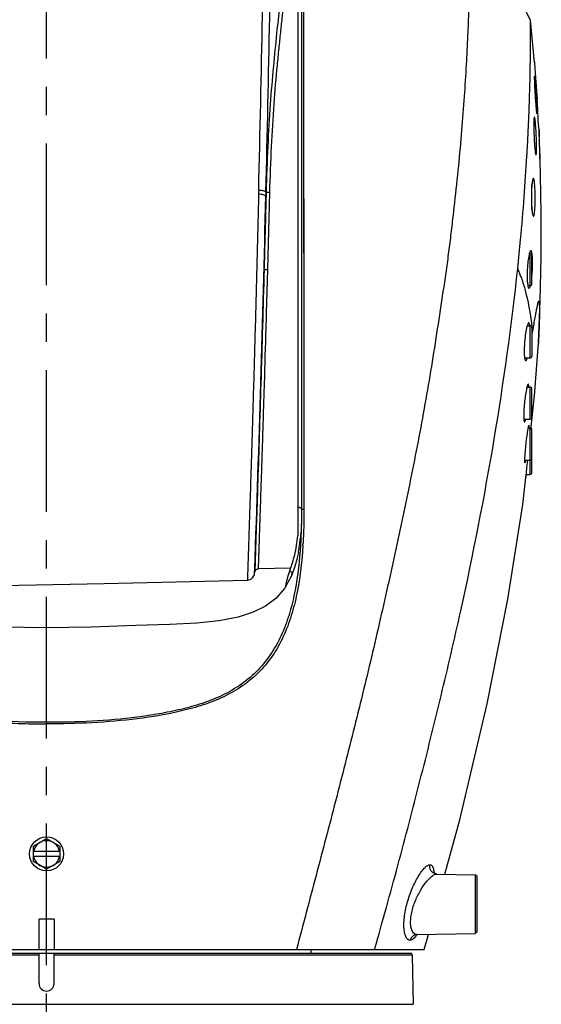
# Model space of a CAD drawing. Header units: millimetres. Extents: x 5828 to 6704, y 123 to 421.
# Tile 12 of 145: x 6363 to 6370, y 244 to 257. Entities that reach past the tile are written whole.
import ezdxf

# ---------------------------------------------------------------- set-up
doc = ezdxf.new("R2010")
doc.units = ezdxf.units.MM
doc.linetypes.add('CENTER', pattern=[0.6, 0.375, -0.075, 0.075, -0.075])
doc.layers.add('中心线', color=7, linetype='Continuous')
doc.layers.add('外形图', color=7, linetype='Continuous')

msp = doc.modelspace()

# ---------------------------------------------------------------- linework, layer by layer
at = {"layer": '中心线', "linetype": 'CENTER', "ltscale": 5}
msp.add_line((6363.2184, 232.6078), (6363.2184, 284.1719), dxfattribs=at)
at = {"layer": '外形图', "color": 7, "linetype": 'Continuous'}
for p, q in [((6366.5934, 258.2693), (6366.5934, 250.6356)), ((6366.6193, 258.2945), (6366.6248, 250.6378)), ((6366.5434, 258.1514), (6366.5434, 250.2891)), ((6369.6767, 256.5525), (6369.6247, 257.1133)), ((6369.6247, 257.1133), (6369.6247, 257.1133)), ((6369.6208, 256.504), (6369.6212, 256.5281)), ((6369.6876, 256.3933), (6369.6889, 256.375)), ((6369.6172, 256.3138), (6369.6177, 256.3381)), ((6369.6116, 256.1033), (6369.6123, 256.1292)), ((6369.6051, 255.9131), (6369.6061, 255.9391)), ((6369.5995, 255.7722), (6369.6005, 255.7958)), ((6369.7322, 255.6725), (6369.7325, 255.6647)), ((6369.7325, 255.6647), (6369.7326, 255.6624)), ((6369.7325, 255.6638), (6369.7362, 255.6638)), ((6369.734, 255.6241), (6369.7358, 255.576)), ((6369.7358, 255.5769), (6369.7364, 255.5608)), ((6369.7428, 255.6638), (6369.7391, 255.6638)), ((6369.7431, 255.663), (6369.7428, 255.6638)), ((6369.7434, 255.6612), (6369.7428, 255.6638)), ((6369.7431, 255.663), (6369.7431, 255.6621)), ((6369.7434, 255.6612), (6369.7431, 255.6621)), ((6369.7434, 255.4584), (6369.7434, 255.6612)), ((6369.5798, 255.372), (6369.5807, 255.387)), ((6369.5806, 255.3866), (6369.5808, 255.3899)), ((6369.5808, 255.3899), (6369.5816, 255.4032)), ((6369.742, 255.4173), (6369.7427, 255.4004)), ((6369.7427, 255.4004), (6369.7435, 255.3819)), ((6369.7435, 255.3819), (6369.7447, 255.3536)), ((6369.7487, 255.3126), (6369.7487, 255.3149)), ((6369.6434, 254.5987), (6369.6434, 254.9407)), ((6366.1219, 254.8389), (6366.1207, 254.7874)), ((6366.1246, 254.8474), (6366.1219, 254.8389)), ((6366.1462, 253.8138), (6366.1734, 254.8344)), ((6369.61, 254.0263), (6369.6184, 254.0263)), ((6369.6184, 253.6013), (6369.6184, 254.0263)), ((6369.6434, 253.6263), (6369.6434, 254.0013)), ((6366.6216, 253.9746), (6366.6232, 252.4314)), ((6366.0973, 253.8152), (6366.1462, 253.8138)), ((6369.5884, 253.6013), (6369.6184, 253.6013)), ((6369.5804, 253.0696), (6369.6184, 253.0696)), ((6369.6184, 252.6446), (6369.6184, 253.0696)), ((6369.6378, 253.0722), (6369.6434, 253.0308)), ((6369.6404, 253.0723), (6369.6436, 253.0444)), ((6369.6434, 253.0446), (6369.6434, 252.6696)), ((6369.6436, 253.0444), (6369.6451, 253.0308)), ((6369.6501, 252.9817), (6369.662, 253.0474)), ((6369.7282, 252.8484), (6369.7277, 252.8406)), ((6369.5458, 252.6446), (6369.6184, 252.6446)), ((6366.6232, 252.4314), (6366.6248, 250.6378)), ((6369.5775, 252.2586), (6369.6184, 252.2586)), ((6369.6184, 251.8336), (6369.6184, 252.2586)), ((6369.6434, 251.8586), (6369.6434, 252.2336)), ((6369.5353, 251.8336), (6369.6184, 251.8336)), ((6369.591, 251.7166), (6369.6184, 251.7166)), ((6369.6184, 251.1013), (6369.6184, 251.7166)), ((6369.6434, 251.1263), (6369.6434, 251.6916)), ((6369.5454, 251.2916), (6369.6184, 251.2916)), ((6369.5777, 251.2505), (6369.5761, 251.2348)), ((6369.5217, 250.7029), (6369.5651, 251.1013)), ((6369.5637, 251.1013), (6369.6184, 251.1013)), ((6366.5815, 250.1951), (6366.5787, 250.1518)), ((6366.5734, 250.0814), (6366.5718, 250.063)), ((6365.9724, 249.7892), (6365.9745, 249.8556)), ((6366.4486, 249.8613), (6366.0239, 249.8539)), ((6365.9724, 249.7892), (6365.9753, 249.8109)), ((6365.9752, 249.812), (6365.9752, 249.8106)), ((6365.9752, 249.812), (6365.9753, 249.8108)), ((6366.4626, 249.7691), (6366.3671, 249.593)), ((6366.4798, 249.8124), (6366.4624, 249.7678)), ((6366.4799, 249.8125), (6366.4626, 249.7691)), ((6363.0434, 246.1799), (6363.2184, 246.2809)), ((6363.0434, 245.9778), (6363.0434, 246.1799)), ((6363.2184, 246.2809), (6363.3934, 246.1799)), ((6363.3934, 246.1799), (6363.3934, 245.9778)), ((6363.3934, 246.1088), (6363.0434, 246.1088)), ((6363.0434, 246.0488), (6363.3934, 246.0488)), ((6363.2184, 245.8767), (6363.0434, 245.9778)), ((6363.3934, 245.9778), (6363.2184, 245.8767)), ((6368.3854, 245.8127), (6368.3846, 245.8127)), ((6368.3854, 245.8127), (6368.8935, 245.8038)), ((6368.9184, 245.7783), (6368.8935, 245.8038)), ((6368.8935, 245.8038), (6368.8935, 245.0239)), ((6368.9184, 245.0493), (6368.9184, 245.7783)), ((6363.3184, 245.2138), (6363.1184, 245.2138)), ((6363.1184, 244.8137), (6363.1184, 245.2138)), ((6363.3184, 245.2138), (6363.3184, 244.8137)), ((6368.1208, 245.0104), (6368.8935, 245.0239)), ((6368.2182, 244.8133), (6368.2727, 245.013)), ((6368.9184, 245.0493), (6368.8935, 245.0239)), ((6358.2187, 244.8133), (6367.5598, 244.8133)), ((6358.4026, 244.7638), (6368.0343, 244.7638)), ((6363.1184, 244.3638), (6363.1184, 244.7638)), ((6363.3184, 244.3638), (6363.3184, 244.7638)), ((6366.7184, 244.7638), (6366.7184, 244.8133)), ((6367.5598, 244.8133), (6368.2183, 244.8138)), ((6363.1185, 244.7393), (6358.3776, 244.7393)), ((6368.0593, 244.7393), (6363.3184, 244.7393)), ((6368.0593, 244.7393), (6368.0706, 244.0884)), ((6358.3663, 244.0884), (6368.0706, 244.0884))]:
    msp.add_line(p, q, dxfattribs=at)
for points in [[(6366.6193, 258.1738), (6366.6192, 257.4118), (6366.6194, 255.9897)], [(6369.6247, 257.1133), (6369.4438, 257.4678), (6369.1627, 257.8816), (6368.8186, 258.263)], [(6366.6194, 255.9897), (6366.6197, 255.5315), (6366.6216, 253.9746)], [(6369.731, 255.7138), (6369.7151, 256.0165), (6369.7121, 256.0638)], [(6369.7282, 252.8484), (6369.7537, 253.4001), (6369.7665, 253.9712), (6369.7668, 254.5518), (6369.7574, 255.0605), (6369.7502, 255.2638)], [(6369.6296, 251.6931), (6369.6782, 252.1398), (6369.7277, 252.8405)], [(6368.4904, 245.8108), (6368.6866, 246.5297), (6369.0504, 248.0667), (6369.3252, 249.4493), (6369.5217, 250.7029)], [(6366.5787, 250.1518), (6366.5758, 250.1113), (6366.5734, 250.0814)], [(6365.9767, 249.8176), (6365.9817, 249.8293), (6365.9927, 249.8422)], [(6365.9927, 249.8422), (6366.01, 249.8516), (6366.0239, 249.8539)], [(6361.7194, 249.614), (6363.9788, 249.6599), (6365.8762, 249.7035)], [(6365.8762, 249.7027), (6365.8932, 249.7047), (6365.9122, 249.7106), (6365.9292, 249.7198), (6365.9435, 249.7314), (6365.9548, 249.7447), (6365.9632, 249.7589), (6365.9688, 249.7729), (6365.9717, 249.7848), (6365.9724, 249.7893)], [(6365.9753, 249.8108), (6365.9755, 249.8121), (6365.9767, 249.8176)], [(6366.3671, 249.593), (6366.2519, 249.46), (6366.1154, 249.3572), (6365.9531, 249.2768), (6365.7547, 249.2136), (6365.5031, 249.1655), (6365.2053, 249.1344), (6364.852, 249.1151), (6364.4007, 249.1001), (6363.8079, 249.0791), (6363.2184, 249.0702)], [(6363.2185, 249.0702), (6362.6289, 249.0791), (6362.0363, 249.1001), (6361.5853, 249.1151), (6361.2318, 249.1344), (6360.9339, 249.1654), (6360.6824, 249.2135), (6360.4841, 249.2767), (6360.3217, 249.3571), (6360.1851, 249.4599)], [(6368.3846, 245.8127), (6368.3682, 245.8153), (6368.3415, 245.8309), (6368.3335, 245.8414)]]:
    msp.add_lwpolyline(points, dxfattribs=at)
msp.add_circle((6363.2184, 246.0788), 0.225, dxfattribs=at)
for centre, radius, start, end in [((6343.1974, 256.9114), 26.4265, 358.75709, 359.11671), ((6386.2497, 257.477), 16.5974, 183.80703, 184.01876), ((6343.6956, 256.9024), 25.9283, 358.29115, 358.69912), ((6339.8928, 257.0177), 29.7328, 357.92103, 358.23762), ((6339.6486, 257.0263), 29.9772, 357.64745, 357.87191), ((6341.5582, 256.9463), 28.0659, 357.38254, 357.60244), ((6343.0574, 256.8765), 26.5651, 356.82076, 357.22346), ((6342.6257, 256.8976), 26.9973, 357.22301, 357.38233), ((6383.2106, 256.1305), 13.4862, 181.98935, 182.15189), ((6368.96, 255.5437), 0.7854, 8.39646, 8.79731), ((6369.0812, 255.5615), 0.663, 7.92518, 8.40216), ((6369.0044, 255.5512), 0.7404, 7.46975, 7.89869), ((6369.1014, 255.5635), 0.6426, 6.12247, 7.50257), ((6369.1615, 255.5701), 0.5822, 5.2816, 6.11164), ((6369.2283, 255.5757), 0.5151, 0.06564, 5.33983), ((6379.5623, 255.7691), 9.8264, 182.42331, 182.70701), ((6357.8912, 254.963), 11.8627, 1.8824, 2.1137), ((6361.795, 255.0887), 7.9569, 1.62934, 1.90157), ((6370.9147, 254.8183), 1.2775, 174.81657, 176.23308), ((5900.5546, 266.114), 465.7038, 357.998817, 358.606357), ((6371.8352, 254.7678), 2.1995, 177.35422, 178.22448), ((6371.2764, 254.7931), 1.6401, 176.1839, 177.33736), ((6371.2695, 254.7501), 1.6335, 181.45744, 183.23071), ((6371.2181, 254.7473), 1.582, 183.23216, 183.69534), ((6371.1348, 254.7419), 1.4986, 183.69453, 184.01246), ((6370.056, 253.9047), 0.4631, 166.43798, 167.17917), ((6369.6184, 254.0013), 0.025, 0, 90), ((6367.6943, 253.9068), 1.9571, 357.71519, 359.13808), ((6368.0875, 253.9008), 1.5639, 359.4531, 1.38579), ((6367.9818, 253.9015), 1.6696, 359.17222, 359.46531), ((6367.1495, 252.903), 2.4855, 20.44883, 21.9333), ((6367.1098, 252.8882), 2.5279, 19.11705, 20.44872), ((6367.34, 253.9196), 2.3117, 357.3766, 357.7477), ((6369.6184, 253.6263), 0.025, 270, 0), ((6369.3601, 253.6698), 0.2729, 344.74546, 345.31046), ((6369.6184, 253.0446), 0.025, 0, 90), ((6365.3162, 252.5657), 4.3539, 5.48324, 6.13334), ((6369.6184, 252.6696), 0.025, 270, 0), ((6369.6184, 252.2336), 0.025, 0, 90), ((6369.6184, 251.8586), 0.025, 270, 0), ((6369.6184, 251.6916), 0.025, 0, 90), ((6381.1794, 250.0399), 11.6647, 173.8409, 174.04284), ((6369.6184, 251.3166), 0.025, 270, 0), ((6369.6184, 251.1263), 0.025, 270, 0), ((6364.3113, 250.4786), 2.2774, 352.03234, 354.19798), ((6364.1295, 250.4976), 2.4603, 354.18529, 354.46609), ((6364.6257, 250.4355), 1.9601, 349.64546, 352.0054), ((6360.2594, 250.5546), 6.3637, 356.44801, 356.70493), ((6364.8007, 250.4049), 1.7825, 349.07986, 349.60104), ((6368.6618, 249.1649), 2.322, 168.49436, 168.88183), ((6363.2184, 246.0788), 0.175, 9.87089, 170.12911), ((6363.2184, 246.0788), 0.175, 189.87089, 350.12911), ((6368.1198, 245.0677), 0.0573, 266.81956, 271.00001), ((6367.7715, 245.2415), 0.4189, 325.59013, 326.38457), ((6368.0343, 244.7388), 0.025, 1, 90), ((6363.2184, 244.3638), 0.1, 180, 0)]:
    msp.add_arc(centre, radius, start, end, dxfattribs=at)
for points, knots in [([(6366.0261, 254.862), (6366.0447, 255.632), (6366.0695, 256.7914), (6366.0984, 258.3423), (6366.119, 259.5158), (6366.1339, 260.4964), (6366.1442, 261.2819), (6366.1514, 261.8706), (6366.1575, 262.4585), (6366.166, 263.0454), (6366.1682, 263.5342), (6366.1701, 263.9249), (6366.176, 264.1203), (6366.1833, 264.2177)], [0, 0, 0, 0, 0.2469615, 0.3717933, 0.4973091, 0.6232385, 0.6862325, 0.7491659, 0.8119981, 0.874726, 0.9373689, 0.9686862, 1, 1, 1, 1]), ([(6366.1219, 254.8389), (6366.1402, 255.611), (6366.1649, 256.7735), (6366.1929, 258.3286), (6366.2121, 259.5053), (6366.225, 260.4885), (6366.2333, 261.2758), (6366.2385, 261.8657), (6366.2423, 262.4546), (6366.2474, 263.0425), (6366.2462, 263.5318), (6366.2455, 263.923), (6366.2492, 264.1185), (6366.2544, 264.2161)], [0, 0, 0, 0, 0.2470592, 0.3719556, 0.4975381, 0.6235022, 0.6864939, 0.7494096, 0.8122062, 0.8748796, 0.9374647, 0.9687418, 1, 1, 1, 1]), ([(6368.8186, 258.263), (6368.819, 258.2625), (6368.8185, 258.261), (6368.8187, 258.2586), (6368.8186, 258.2537), (6368.8187, 258.2454), (6368.8186, 258.2327), (6368.8186, 258.2163), (6368.8186, 258.1963), (6368.8185, 258.1727), (6368.8185, 258.1341), (6368.8184, 258.077), (6368.8181, 257.9981), (6368.8175, 257.9055), (6368.8165, 257.7997), (6368.8149, 257.6808), (6368.8116, 257.4974), (6368.8047, 257.2389), (6368.792, 256.8961), (6368.7729, 256.5133), (6368.7464, 256.0956), (6368.7122, 255.6486), (6368.6693, 255.1786), (6368.6263, 254.7761), (6368.5887, 254.4487), (6368.5596, 254.2016), (6368.528, 253.9544), (6368.4811, 253.6249), (6368.4192, 253.2124), (6368.3425, 252.7165), (6368.2606, 252.22), (6368.1717, 251.7237), (6368.0756, 251.2279), (6367.9405, 250.5665), (6367.7622, 249.7402), (6367.5355, 248.7502), (6367.2956, 247.7623), (6367.0444, 246.7772), (6366.7863, 245.7947), (6366.6135, 245.1403), (6366.5256, 244.8138)], [0, 0, 0, 0, 0.0001343, 0.0003007, 0.0005334, 0.0011979, 0.002128, 0.0033239, 0.0047848, 0.0065103, 0.0084986, 0.0132538, 0.0190274, 0.0257951, 0.0335384, 0.0422359, 0.0518595, 0.0737486, 0.0989208, 0.1270482, 0.1577706, 0.1906621, 0.2253163, 0.2612272, 0.2793744, 0.2975627, 0.3157696, 0.3339925, 0.370534, 0.4072084, 0.4439818, 0.4808263, 0.5177311, 0.5546966, 0.6287888, 0.7030266, 0.777329, 0.8516333, 0.9258773, 1, 1, 1, 1]), ([(6366.3443, 257.8156), (6366.3441, 257.807), (6366.342, 257.7815), (6366.338, 257.7309), (6366.3318, 257.6556), (6366.3193, 257.5074), (6366.2974, 257.2654), (6366.2607, 256.9121), (6366.2166, 256.4816), (6366.1753, 255.984), (6366.1438, 255.4318), (6366.1294, 255.0467), (6366.1246, 254.8474)], [0, 0, 0, 0, 0.0086429, 0.0257387, 0.051163, 0.0847633, 0.1756375, 0.2960111, 0.4426632, 0.6117416, 0.7990863, 1, 1, 1, 1]), ([(6366.1735, 254.8344), (6366.179, 255.0376), (6366.193, 255.4293), (6366.2264, 255.9896), (6366.2637, 256.422), (6366.2953, 256.7351), (6366.3171, 256.9418), (6366.3365, 257.1276), (6366.3528, 257.2914), (6366.3658, 257.4321), (6366.3747, 257.5343), (6366.3806, 257.6037), (6366.3842, 257.6463), (6366.3872, 257.6824), (6366.3897, 257.7122), (6366.3915, 257.7352), (6366.3927, 257.7505), (6366.3932, 257.7592), (6366.3936, 257.7637), (6366.3933, 257.7656), (6366.3936, 257.7673), (6366.3933, 257.7673)], [0, 0, 0, 0, 0.2072267, 0.3996669, 0.5722931, 0.6497356, 0.7205459, 0.7842219, 0.8403091, 0.8884173, 0.9282236, 0.9449293, 0.9594655, 0.9718076, 0.9819345, 0.9898283, 0.9954749, 0.9974521, 0.9988645, 0.9997118, 1, 1, 1, 1]), ([(6369.6212, 256.5281), (6369.6224, 256.6117), (6369.6236, 256.7287), (6369.6243, 256.8733), (6369.6246, 256.956), (6369.6246, 257.0209), (6369.625, 257.0678), (6369.6244, 257.0966), (6369.625, 257.1098), (6369.6247, 257.1133)], [0, 0, 0, 0, 0.4285034, 0.5998741, 0.7413361, 0.8523206, 0.9326798, 0.9820654, 1, 1, 1, 1]), ([(6369.6756, 256.5637), (6369.6757, 256.5633), (6369.6759, 256.5595), (6369.6761, 256.5558), (6369.6764, 256.5524)], [0, 0, 0, 0, 0.1028331, 1, 1, 1, 1]), ([(6369.6764, 256.5524), (6369.6769, 256.5444), (6369.6806, 256.4913), (6369.6845, 256.4383), (6369.6876, 256.3933)], [0, 0, 0, 0, 0.1513642, 1, 1, 1, 1]), ([(6369.6754, 256.3735), (6369.6749, 256.3735), (6369.6746, 256.3712), (6369.6742, 256.3682), (6369.674, 256.3619), (6369.6739, 256.3538), (6369.6739, 256.3432), (6369.6742, 256.3252), (6369.6751, 256.2979), (6369.6767, 256.2605), (6369.6788, 256.2179), (6369.6814, 256.1716), (6369.6833, 256.1397), (6369.6843, 256.1235)], [0, 0, 0, 0, 0.0054449, 0.0199563, 0.043793, 0.0768494, 0.1187987, 0.1692129, 0.2935485, 0.4449664, 0.6176988, 0.8053057, 1, 1, 1, 1]), ([(6369.6986, 256.1235), (6369.6976, 256.1398), (6369.6956, 256.1717), (6369.6923, 256.2179), (6369.6889, 256.2606), (6369.6856, 256.298), (6369.6829, 256.3252), (6369.6809, 256.3432), (6369.6796, 256.3538), (6369.6784, 256.3619), (6369.6774, 256.3682), (6369.6765, 256.3712), (6369.6759, 256.3735), (6369.6754, 256.3735)], [0, 0, 0, 0, 0.1942073, 0.3813467, 0.5537063, 0.7049289, 0.8293032, 0.8798322, 0.921959, 0.9552559, 0.9793891, 0.9942361, 1, 1, 1, 1]), ([(6369.6931, 256.3138), (6369.6943, 256.2961), (6369.6992, 256.2331), (6369.7035, 256.17), (6369.7069, 256.1247)], [0, 0, 0, 0, 0.2811027, 1, 1, 1, 1]), ([(6369.6843, 256.1235), (6369.6854, 256.1073), (6369.6875, 256.0754), (6369.6909, 256.0291), (6369.6942, 255.9865), (6369.6973, 255.9491), (6369.6999, 255.9219), (6369.7019, 255.9038), (6369.7031, 255.8933), (6369.7042, 255.8852), (6369.7052, 255.8789), (6369.7061, 255.8758), (6369.7066, 255.8735), (6369.7071, 255.8735)], [0, 0, 0, 0, 0.1942103, 0.3813892, 0.5538108, 0.7050704, 0.8294707, 0.8799908, 0.9220941, 0.9553789, 0.9794862, 0.9942831, 1, 1, 1, 1]), ([(6369.7071, 255.8735), (6369.7076, 255.8735), (6369.7079, 255.8759), (6369.7083, 255.8789), (6369.7085, 255.8852), (6369.7087, 255.8933), (6369.7087, 255.9038), (6369.7084, 255.9219), (6369.7076, 255.9491), (6369.7062, 255.9865), (6369.7043, 256.0292), (6369.7016, 256.0754), (6369.6996, 256.1073), (6369.6986, 256.1235)], [0, 0, 0, 0, 0.0054145, 0.0199402, 0.0437865, 0.0768234, 0.118761, 0.1691634, 0.2934607, 0.444856, 0.6175782, 0.8052386, 1, 1, 1, 1]), ([(6369.7069, 256.1247), (6369.7072, 256.1208), (6369.7082, 256.1074), (6369.7091, 256.0941), (6369.7099, 256.0846)], [0, 0, 0, 0, 0.2941813, 1, 1, 1, 1]), ([(6369.7099, 256.0846), (6369.7101, 256.0816), (6369.7105, 256.0765), (6369.711, 256.0705), (6369.7114, 256.067), (6369.7115, 256.0653), (6369.7117, 256.0645), (6369.7116, 256.0638), (6369.7117, 256.0638)], [0, 0, 0, 0, 0.4334062, 0.7466709, 0.8571385, 0.9362535, 0.9838343, 1, 1, 1, 1]), ([(6369.675, 255.8316), (6369.6744, 255.8316), (6369.673, 255.8297), (6369.6714, 255.8236), (6369.6695, 255.8096), (6369.6682, 255.7869), (6369.6672, 255.7561), (6369.6669, 255.7187), (6369.6675, 255.6597), (6369.6689, 255.6135), (6369.6703, 255.5816)], [0, 0, 0, 0, 0.0073924, 0.02261, 0.0798767, 0.1720615, 0.2959759, 0.4468749, 0.6190534, 1, 1, 1, 1]), ([(6369.7003, 255.5816), (6369.699, 255.6135), (6369.6965, 255.6598), (6369.6922, 255.7188), (6369.6889, 255.7561), (6369.6855, 255.7869), (6369.6823, 255.8096), (6369.6793, 255.8236), (6369.6771, 255.8297), (6369.6757, 255.8316), (6369.675, 255.8316)], [0, 0, 0, 0, 0.3798449, 0.5515663, 0.7022245, 0.8261842, 0.9187702, 0.9767043, 0.9923279, 1, 1, 1, 1]), ([(6369.7312, 255.7138), (6369.731, 255.7138), (6369.7314, 255.7124), (6369.731, 255.7109), (6369.7313, 255.7073), (6369.7313, 255.7028), (6369.7315, 255.6969), (6369.7318, 255.6867), (6369.732, 255.6784), (6369.7322, 255.6725)], [0, 0, 0, 0, 0.0163001, 0.0646161, 0.1446651, 0.256077, 0.3983516, 0.5705025, 1, 1, 1, 1]), ([(6369.6703, 255.5816), (6369.6716, 255.5497), (6369.6741, 255.5033), (6369.6785, 255.4444), (6369.682, 255.407), (6369.6855, 255.3763), (6369.6889, 255.3536), (6369.692, 255.3396), (6369.6942, 255.3334), (6369.6956, 255.3316), (6369.6963, 255.3316)], [0, 0, 0, 0, 0.379707, 0.5513658, 0.7020412, 0.8259984, 0.9186279, 0.9766287, 0.9922912, 1, 1, 1, 1]), ([(6369.6963, 255.3316), (6369.6969, 255.3316), (6369.6983, 255.3334), (6369.6999, 255.3396), (6369.7017, 255.3536), (6369.703, 255.3763), (6369.7038, 255.4071), (6369.7039, 255.4445), (6369.7032, 255.5034), (6369.7017, 255.5497), (6369.7003, 255.5816)], [0, 0, 0, 0, 0.0074062, 0.0226142, 0.0799135, 0.1721064, 0.2959697, 0.4468596, 0.6189534, 1, 1, 1, 1]), ([(6369.7364, 255.5608), (6369.7366, 255.5549), (6369.7375, 255.5309), (6369.7383, 255.5069), (6369.739, 255.4888)], [0, 0, 0, 0, 0.2445319, 1, 1, 1, 1]), ([(6369.739, 255.4888), (6369.7393, 255.4828), (6369.7402, 255.4589), (6369.7413, 255.4351), (6369.742, 255.4173)], [0, 0, 0, 0, 0.2534491, 1, 1, 1, 1]), ([(6369.4551, 253.8314), (6369.4683, 253.9576), (6369.4988, 254.2717), (6369.5422, 254.7664), (6369.566, 255.1353), (6369.5766, 255.3161)], [0, 0, 0, 0, 0.2555677, 0.6353662, 1, 1, 1, 1]), ([(6369.7469, 255.305), (6369.7471, 255.2991), (6369.7475, 255.2909), (6369.7481, 255.2807), (6369.7484, 255.2748), (6369.7488, 255.2703), (6369.7489, 255.2667), (6369.7493, 255.2652), (6369.7492, 255.2638), (6369.7494, 255.2638)], [0, 0, 0, 0, 0.4290746, 0.6010853, 0.7432833, 0.8547045, 0.9348534, 0.9833567, 1, 1, 1, 1]), ([(6369.7494, 255.2638), (6369.7496, 255.2638), (6369.7494, 255.2652), (6369.7497, 255.2666), (6369.7495, 255.2701), (6369.7496, 255.2745), (6369.7495, 255.2802), (6369.7493, 255.2902), (6369.7491, 255.2982), (6369.7489, 255.304)], [0, 0, 0, 0, 0.0164287, 0.0647115, 0.1446822, 0.2560072, 0.3981992, 0.5703014, 1, 1, 1, 1]), ([(6369.6454, 254.9619), (6369.6451, 254.9597), (6369.644, 254.9503), (6369.643, 254.9409), (6369.6424, 254.9338)], [0, 0, 0, 0, 0.2348596, 1, 1, 1, 1]), ([(6369.6487, 254.9852), (6369.6484, 254.9834), (6369.6472, 254.9756), (6369.6461, 254.9679), (6369.6454, 254.9619)], [0, 0, 0, 0, 0.2292136, 1, 1, 1, 1]), ([(6369.6615, 255.0205), (6369.6602, 255.0205), (6369.6571, 255.0173), (6369.6527, 255.0056), (6369.6503, 254.9941), (6369.6487, 254.9852)], [0, 0, 0, 0, 0.1037461, 0.297909, 1, 1, 1, 1]), ([(6369.6865, 254.7705), (6369.6864, 254.8025), (6369.6853, 254.8489), (6369.6821, 254.9078), (6369.6791, 254.9453), (6369.6758, 254.9758), (6369.6715, 254.9993), (6369.6683, 255.0126), (6369.6638, 255.0205), (6369.6615, 255.0205)], [0, 0, 0, 0, 0.3781883, 0.5490654, 0.6989586, 0.8222895, 0.9146718, 0.9733933, 1, 1, 1, 1]), ([(6366.0248, 254.8102), (6366.0171, 254.502), (6366.0021, 253.8847), (6365.9814, 253.1175), (6365.9645, 252.5143), (6365.952, 252.0834), (6365.9398, 251.6748), (6365.9281, 251.2938), (6365.9171, 250.9454), (6365.907, 250.6337), (6365.8992, 250.3987), (6365.8937, 250.2319), (6365.8901, 250.1238), (6365.8869, 250.0276), (6365.8841, 249.9437), (6365.8817, 249.8722), (6365.88, 249.8206), (6365.8788, 249.7857), (6365.8781, 249.7643), (6365.8775, 249.7462), (6365.877, 249.7313), (6365.8767, 249.7197), (6365.8764, 249.712), (6365.8763, 249.7076), (6365.8761, 249.7053), (6365.8764, 249.7043), (6365.8761, 249.7035), (6365.8762, 249.7035)], [0, 0, 0, 0, 0.1810457, 0.362594, 0.4506506, 0.5353957, 0.6157506, 0.6906735, 0.7591981, 0.8204784, 0.8738038, 0.8972638, 0.9184621, 0.9373205, 0.9537774, 0.9677757, 0.9792853, 0.9841014, 0.9882888, 0.9918451, 0.9947662, 0.9970472, 0.9986831, 0.9992576, 0.999669, 0.9999166, 1, 1, 1, 1]), ([(6366.1206, 254.7875), (6366.119, 254.7914), (6366.1077, 254.7977), (6366.0875, 254.8037), (6366.0582, 254.8085), (6366.0365, 254.81), (6366.0249, 254.8104)], [0, 0, 0, 0, 0.12565, 0.3480742, 0.6510723, 1, 1, 1, 1]), ([(6366.1219, 254.8389), (6366.1203, 254.8428), (6366.109, 254.8493), (6366.0887, 254.8553), (6366.0595, 254.8601), (6366.0378, 254.8616), (6366.0261, 254.862)], [0, 0, 0, 0, 0.1264295, 0.3489342, 0.6516027, 1, 1, 1, 1]), ([(6366.1246, 254.8474), (6366.1223, 254.7627), (6366.1132, 254.4186), (6366.1043, 254.0745), (6366.0973, 253.8152)], [0, 0, 0, 0, 0.2462416, 1, 1, 1, 1]), ([(6366.1246, 254.8474), (6366.1254, 254.8452), (6366.131, 254.8415), (6366.147, 254.8364), (6366.1622, 254.8348), (6366.1734, 254.8344)], [0, 0, 0, 0, 0.1357044, 0.3496243, 1, 1, 1, 1]), ([(6369.6368, 254.8359), (6369.6366, 254.8306), (6369.6359, 254.8088), (6369.6359, 254.787), (6369.6359, 254.7705)], [0, 0, 0, 0, 0.2461583, 1, 1, 1, 1]), ([(6369.6359, 254.7705), (6369.6359, 254.755), (6369.636, 254.7343), (6369.6364, 254.7137), (6369.6366, 254.7086)], [0, 0, 0, 0, 0.7531957, 1, 1, 1, 1]), ([(6369.6629, 254.5205), (6369.6652, 254.5205), (6369.6699, 254.5283), (6369.6733, 254.5418), (6369.6775, 254.5652), (6369.6807, 254.5957), (6369.6835, 254.6332), (6369.6861, 254.6922), (6369.6867, 254.7386), (6369.6865, 254.7705)], [0, 0, 0, 0, 0.0273026, 0.0861489, 0.1784881, 0.3016972, 0.4514872, 0.6222243, 1, 1, 1, 1]), ([(6369.64, 254.637), (6369.6403, 254.6328), (6369.6414, 254.6169), (6369.6429, 254.6011), (6369.6443, 254.5895)], [0, 0, 0, 0, 0.2681793, 1, 1, 1, 1]), ([(6369.6443, 254.5895), (6369.6447, 254.5855), (6369.6465, 254.5715), (6369.6486, 254.5575), (6369.6508, 254.5477)], [0, 0, 0, 0, 0.2867565, 1, 1, 1, 1]), ([(6369.6508, 254.5477), (6369.6522, 254.5408), (6369.6542, 254.5324), (6369.6598, 254.5205), (6369.6629, 254.5205)], [0, 0, 0, 0, 0.6959426, 1, 1, 1, 1]), ([(6369.6045, 254.0075), (6369.598, 253.9791), (6369.5881, 253.9146), (6369.5829, 253.8497), (6369.5811, 253.8138)], [0, 0, 0, 0, 0.4479278, 1, 1, 1, 1]), ([(6369.6292, 254.0638), (6369.6271, 254.0638), (6369.6219, 254.0595), (6369.6136, 254.0427), (6369.6089, 254.0261), (6369.6058, 254.0133)], [0, 0, 0, 0, 0.1130125, 0.3112219, 1, 1, 1, 1]), ([(6369.6433, 254.0334), (6369.6418, 254.0411), (6369.6402, 254.0512), (6369.6329, 254.0638), (6369.6292, 254.0638)], [0, 0, 0, 0, 0.6840159, 1, 1, 1, 1]), ([(6369.6483, 253.9919), (6369.648, 253.9959), (6369.6468, 254.0097), (6369.6451, 254.0236), (6369.6433, 254.0334)], [0, 0, 0, 0, 0.2838188, 1, 1, 1, 1]), ([(6369.6509, 253.9387), (6369.6508, 253.9434), (6369.6503, 253.9612), (6369.6494, 253.979), (6369.6483, 253.9919)], [0, 0, 0, 0, 0.2688562, 1, 1, 1, 1]), ([(6366.0973, 253.8152), (6366.0837, 253.3128), (6366.0628, 252.5825), (6366.0344, 251.6514), (6366.0155, 251.0565), (6365.9993, 250.564), (6365.988, 250.2264), (6365.9814, 250.0209), (6365.978, 249.9189), (6365.9763, 249.8532), (6365.9751, 249.8216), (6365.9752, 249.812)], [0, 0, 0, 0, 0.3764642, 0.5472569, 0.6977293, 0.8223118, 0.9163512, 0.9507629, 0.9763179, 0.9927794, 1, 1, 1, 1]), ([(6366.0239, 249.8539), (6366.0235, 249.8539), (6366.0243, 249.8565), (6366.0236, 249.8591), (6366.0242, 249.8656), (6366.0242, 249.8737), (6366.0245, 249.8845), (6366.025, 249.9035), (6366.026, 249.9332), (6366.0273, 249.9757), (6366.029, 250.0276), (6366.031, 250.0886), (6366.0333, 250.1585), (6366.0359, 250.2373), (6366.04, 250.3594), (6366.0458, 250.5324), (6366.0536, 250.7633), (6366.0622, 251.0235), (6366.0716, 251.3106), (6366.0815, 251.6217), (6366.0919, 251.954), (6366.1065, 252.4296), (6366.1249, 253.0515), (6366.1392, 253.5564), (6366.1462, 253.8138)], [0, 0, 0, 0, 0.0003003, 0.0012023, 0.0027069, 0.0048143, 0.0075225, 0.010829, 0.0192273, 0.0299889, 0.0430922, 0.0585029, 0.076182, 0.0960902, 0.1181826, 0.1686822, 0.2271895, 0.2931271, 0.365854, 0.4446761, 0.5288442, 0.617538, 0.8050169, 1, 1, 1, 1]), ([(6367.56, 244.8138), (6367.665, 245.1842), (6367.8711, 245.9266), (6368.1632, 247.0455), (6368.4423, 248.169), (6368.7923, 249.6714), (6369.1624, 251.5548), (6369.3752, 253.0736), (6369.4551, 253.8314)], [0, 0, 0, 0, 0.1251901, 0.2505401, 0.3760668, 0.5016367, 0.7521739, 1, 1, 1, 1]), ([(6369.5811, 253.8138), (6369.5799, 253.7908), (6369.5783, 253.7464), (6369.5793, 253.6842), (6369.5829, 253.6321), (6369.5874, 253.6013), (6369.5906, 253.5887)], [0, 0, 0, 0, 0.3066097, 0.5892763, 0.8261448, 1, 1, 1, 1]), ([(6369.6453, 253.7489), (6369.6457, 253.7542), (6369.6473, 253.7758), (6369.6485, 253.7975), (6369.6493, 253.8138)], [0, 0, 0, 0, 0.2465026, 1, 1, 1, 1]), ([(6369.4982, 253.7161), (6369.5165, 253.6633), (6369.5818, 253.453), (6369.6212, 253.2353), (6369.6404, 253.0723)], [0, 0, 0, 0, 0.2540823, 1, 1, 1, 1]), ([(6369.5906, 253.5887), (6369.5922, 253.5823), (6369.5942, 253.5734), (6369.6015, 253.5638), (6369.6048, 253.5638)], [0, 0, 0, 0, 0.6683259, 1, 1, 1, 1]), ([(6369.6048, 253.5638), (6369.6079, 253.5638), (6369.6152, 253.5723), (6369.618, 253.5806), (6369.62, 253.5865)], [0, 0, 0, 0, 0.3387609, 1, 1, 1, 1]), ([(6369.62, 253.5865), (6369.6203, 253.5874), (6369.6216, 253.5912), (6369.6227, 253.595), (6369.6235, 253.598)], [0, 0, 0, 0, 0.2335872, 1, 1, 1, 1]), ([(6369.662, 253.0474), (6369.6675, 253.0781), (6369.6778, 253.1351), (6369.6921, 253.2138), (6369.7041, 253.2788), (6369.7129, 253.3241), (6369.7189, 253.353), (6369.7226, 253.3691), (6369.7258, 253.3814), (6369.7282, 253.3893), (6369.7302, 253.3937), (6369.7313, 253.396), (6369.7343, 253.3976), (6369.7362, 253.3925), (6369.7383, 253.3826), (6369.7402, 253.3588), (6369.7416, 253.3221), (6369.7422, 253.2714), (6369.7419, 253.2086), (6369.7405, 253.1338), (6369.7379, 253.048), (6369.7338, 252.9516), (6369.7302, 252.8839), (6369.7282, 252.8484)], [0, 0, 0, 0, 0.1028809, 0.1913684, 0.2644818, 0.3215276, 0.3438676, 0.3620303, 0.3760289, 0.3859121, 0.3893459, 0.3918197, 0.3944352, 0.398134, 0.4054919, 0.4317766, 0.4731669, 0.5290035, 0.5985614, 0.6811113, 0.7759647, 0.882455, 1, 1, 1, 1]), ([(6369.6, 253.1071), (6369.598, 253.1071), (6369.5931, 253.103), (6369.5849, 253.0872), (6369.5801, 253.0715), (6369.5769, 253.0594)], [0, 0, 0, 0, 0.1122146, 0.310707, 1, 1, 1, 1]), ([(6369.6131, 253.0718), (6369.612, 253.0807), (6369.6109, 253.0917), (6369.604, 253.1071), (6369.6, 253.1071)], [0, 0, 0, 0, 0.6964488, 1, 1, 1, 1]), ([(6369.5769, 253.0594), (6369.5691, 253.0303), (6369.5569, 252.963), (6369.549, 252.8952), (6369.5458, 252.8571)], [0, 0, 0, 0, 0.4406108, 1, 1, 1, 1]), ([(6369.5458, 252.8571), (6369.5432, 252.8252), (6369.5399, 252.7662), (6369.5401, 252.6967), (6369.5439, 252.6515), (6369.5472, 252.6308), (6369.5509, 252.6183), (6369.5536, 252.6116), (6369.5574, 252.6071), (6369.56, 252.6071)], [0, 0, 0, 0, 0.3768018, 0.6959106, 0.8184486, 0.9102853, 0.9440115, 0.9695914, 1, 1, 1, 1]), ([(6369.56, 252.6071), (6369.5617, 252.6071), (6369.5659, 252.6099), (6369.573, 252.6217), (6369.5768, 252.6335), (6369.5794, 252.6426)], [0, 0, 0, 0, 0.1234517, 0.322834, 1, 1, 1, 1]), ([(6369.5937, 252.2961), (6369.5914, 252.2961), (6369.5865, 252.2881), (6369.5815, 252.2748), (6369.575, 252.2512), (6369.5683, 252.2207), (6369.5614, 252.1833), (6369.5523, 252.1245), (6369.5466, 252.0781), (6369.5434, 252.0461)], [0, 0, 0, 0, 0.0275724, 0.0877963, 0.1812993, 0.3051048, 0.4546569, 0.6245779, 1, 1, 1, 1]), ([(6369.6022, 252.2606), (6369.6017, 252.2695), (6369.6006, 252.281), (6369.5978, 252.2928), (6369.595, 252.2961), (6369.5937, 252.2961)], [0, 0, 0, 0, 0.7100772, 0.9010264, 1, 1, 1, 1]), ([(6369.5434, 252.0461), (6369.5402, 252.0143), (6369.5365, 251.968), (6369.5339, 251.909), (6369.5334, 251.8715), (6369.534, 251.8409), (6369.5364, 251.8174), (6369.5384, 251.804), (6369.5426, 251.7961), (6369.5448, 251.7961)], [0, 0, 0, 0, 0.3794542, 0.5508741, 0.7010556, 0.8243558, 0.9162086, 0.9740208, 1, 1, 1, 1]), ([(6369.5448, 251.7961), (6369.5462, 251.7961), (6369.5496, 251.7992), (6369.5552, 251.8109), (6369.5586, 251.8226), (6369.5609, 251.8316)], [0, 0, 0, 0, 0.1068114, 0.3031338, 1, 1, 1, 1]), ([(6369.5888, 251.7066), (6369.5834, 251.6771), (6369.5733, 251.6097), (6369.5651, 251.5421), (6369.561, 251.5041)], [0, 0, 0, 0, 0.4396462, 1, 1, 1, 1]), ([(6369.602, 251.7541), (6369.6007, 251.7541), (6369.5986, 251.7485), (6369.5959, 251.7406), (6369.5924, 251.725), (6369.5901, 251.7134), (6369.5888, 251.7066)], [0, 0, 0, 0, 0.0789987, 0.2727019, 0.5821193, 1, 1, 1, 1]), ([(6369.605, 251.7186), (6369.6051, 251.7237), (6369.6052, 251.7324), (6369.6047, 251.744), (6369.6041, 251.7499), (6369.6029, 251.7541), (6369.602, 251.7541)], [0, 0, 0, 0, 0.4249348, 0.7343782, 0.9239565, 1, 1, 1, 1]), ([(6369.561, 251.5041), (6369.5575, 251.4723), (6369.5529, 251.4262), (6369.5485, 251.3672), (6369.5462, 251.3298), (6369.5451, 251.299), (6369.5449, 251.2763), (6369.5459, 251.2622), (6369.547, 251.2561), (6369.5482, 251.2541), (6369.5488, 251.2541)], [0, 0, 0, 0, 0.3814253, 0.5538574, 0.7050144, 0.8291054, 0.9212486, 0.97816, 0.9930473, 1, 1, 1, 1]), ([(6369.5488, 251.2541), (6369.5498, 251.2541), (6369.5518, 251.258), (6369.5539, 251.2642), (6369.5568, 251.2757), (6369.5586, 251.2844), (6369.5596, 251.2895)], [0, 0, 0, 0, 0.0834023, 0.2763664, 0.5833873, 1, 1, 1, 1]), ([(6369.5761, 251.2348), (6369.5749, 251.2229), (6369.5725, 251.1999), (6369.5694, 251.1671), (6369.5667, 251.1378), (6369.5645, 251.1128), (6369.563, 251.0927), (6369.5621, 251.0791), (6369.5619, 251.0712), (6369.5618, 251.0672), (6369.5619, 251.0654), (6369.562, 251.0638), (6369.5623, 251.0638)], [0, 0, 0, 0, 0.2098504, 0.4033757, 0.5759798, 0.7234846, 0.8420691, 0.92891, 0.9596711, 0.98177, 0.9951412, 1, 1, 1, 1]), ([(6369.5623, 251.0638), (6369.5625, 251.0638), (6369.5629, 251.0649), (6369.5634, 251.0664), (6369.564, 251.0693), (6369.5652, 251.0752), (6369.5669, 251.0855), (6369.5682, 251.0943), (6369.569, 251.0994)], [0, 0, 0, 0, 0.0196385, 0.0691675, 0.1494834, 0.2604335, 0.5726986, 1, 1, 1, 1]), ([(6366.5434, 250.6722), (6366.5499, 250.672), (6366.5624, 250.6701), (6366.5788, 250.6625), (6366.5904, 250.6507), (6366.5934, 250.6404), (6366.5934, 250.6356)], [0, 0, 0, 0, 0.2859064, 0.5518307, 0.7877114, 1, 1, 1, 1]), ([(6366.5934, 250.6356), (6366.5934, 250.6026), (6366.5925, 250.4774), (6366.5872, 250.3521), (6366.5783, 250.2603)], [0, 0, 0, 0, 0.2639496, 1, 1, 1, 1]), ([(6366.6248, 250.6378), (6366.621, 250.6378), (6366.6137, 250.6378), (6366.6043, 250.6376), (6366.5973, 250.6368), (6366.5946, 250.6364), (6366.5933, 250.6359), (6366.5934, 250.6356)], [0, 0, 0, 0, 0.3581901, 0.6844696, 0.913094, 0.9758464, 1, 1, 1, 1]), ([(6366.4371, 249.8275), (6366.4639, 249.8951), (6366.5112, 250.0468), (6366.5351, 250.2039), (6366.5434, 250.2891)], [0, 0, 0, 0, 0.4591056, 1, 1, 1, 1]), ([(6366.5795, 250.1629), (6366.5671, 249.9641), (6366.5343, 249.6665), (6366.4436, 249.2793), (6366.3449, 248.9994), (6366.2065, 248.7386), (6366.0243, 248.5088), (6365.803, 248.3188), (6365.5512, 248.1726), (6365.2797, 248.0661), (6364.997, 247.9886), (6364.7077, 247.9306), (6364.3155, 247.8721), (6363.8184, 247.8295), (6363.4188, 247.8205), (6363.2184, 247.8205)], [0, 0, 0, 0, 0.1263173, 0.1892892, 0.25194, 0.3140913, 0.375686, 0.4368893, 0.4980407, 0.5594942, 0.6214144, 0.6837888, 0.7465504, 0.8729261, 1, 1, 1, 1]), ([(6366.6109, 250.1604), (6366.5985, 249.9604), (6366.5656, 249.6606), (6366.4741, 249.2704), (6366.3742, 248.9875), (6366.2333, 248.7234), (6366.0473, 248.4906), (6365.8214, 248.2988), (6365.5655, 248.1517), (6365.2907, 248.0449), (6364.9095, 247.9416), (6364.4185, 247.8601), (6363.8209, 247.8088), (6363.4195, 247.8), (6363.2184, 247.8)], [0, 0, 0, 0, 0.1260377, 0.188983, 0.2517649, 0.3142418, 0.3763205, 0.4380238, 0.4995309, 0.561103, 0.6229608, 0.7476515, 0.8735188, 1, 1, 1, 1]), ([(6366.5509, 250.0673), (6366.5464, 250.0442), (6366.528, 249.9579), (6366.5025, 249.8731), (6366.4798, 249.8124)], [0, 0, 0, 0, 0.2661303, 1, 1, 1, 1]), ([(6366.3864, 249.6281), (6366.3925, 249.6582), (6366.4066, 249.7252), (6366.4232, 249.7922), (6366.4371, 249.8275)], [0, 0, 0, 0, 0.4468897, 1, 1, 1, 1]), ([(6366.4371, 249.8275), (6366.4399, 249.8262), (6366.4501, 249.82), (6366.4582, 249.8102), (6366.4618, 249.8021)], [0, 0, 0, 0, 0.2557496, 1, 1, 1, 1]), ([(6363.2184, 247.8205), (6362.9664, 247.8205), (6362.4643, 247.8346), (6361.9645, 247.8915), (6361.7184, 247.935)], [0, 0, 0, 0, 0.5021437, 1, 1, 1, 1]), ([(6361.7185, 247.913), (6361.8411, 247.8906), (6362.0891, 247.857), (6362.4634, 247.8218), (6362.8404, 247.8037), (6363.0924, 247.8003), (6363.2184, 247.8001)], [0, 0, 0, 0, 0.2483694, 0.4981026, 0.7488043, 1, 1, 1, 1]), ([(6368.03, 244.9356), (6368.0201, 244.9355), (6367.9972, 244.9441), (6367.9739, 244.9779), (6367.9573, 245.0275), (6367.9481, 245.0936), (6367.9476, 245.1734), (6367.956, 245.2635), (6367.9734, 245.3595), (6368.0068, 245.4884), (6368.0615, 245.6369), (6368.1288, 245.769), (6368.1856, 245.8529), (6368.2237, 245.8975), (6368.258, 245.9269), (6368.2831, 245.9367), (6368.2937, 245.9365)], [0, 0, 0, 0, 0.0261375, 0.0593372, 0.1047642, 0.1634814, 0.2344847, 0.3150041, 0.4017882, 0.4913332, 0.665899, 0.8181611, 0.8809484, 0.9326377, 0.972065, 1, 1, 1, 1]), ([(6368.3846, 245.8127), (6368.3703, 245.8131), (6368.3414, 245.8207), (6368.3078, 245.8502), (6368.2897, 245.8916), (6368.2903, 245.9221), (6368.2937, 245.9365)], [0, 0, 0, 0, 0.2451763, 0.4934509, 0.7457712, 1, 1, 1, 1]), ([(6368.2937, 245.9365), (6368.3007, 245.9363), (6368.3163, 245.9308), (6368.3316, 245.9076), (6368.3407, 245.8741), (6368.3432, 245.8479), (6368.3439, 245.833)], [0, 0, 0, 0, 0.1684026, 0.3687665, 0.6417571, 1, 1, 1, 1]), ([(6368.1166, 245.0105), (6368.1068, 245.011), (6368.0856, 245.0185), (6368.0615, 245.0467), (6368.0448, 245.0888), (6368.036, 245.1442), (6368.0364, 245.2109), (6368.0501, 245.313), (6368.0891, 245.4425), (6368.1566, 245.5839), (6368.2237, 245.6856), (6368.2792, 245.7491), (6368.3167, 245.7833), (6368.3511, 245.8058), (6368.375, 245.8128), (6368.3854, 245.8127)], [0, 0, 0, 0, 0.0306479, 0.0665108, 0.1126294, 0.170955, 0.2410236, 0.3204249, 0.4925788, 0.6613085, 0.809301, 0.8717852, 0.9248068, 0.9674308, 1, 1, 1, 1]), ([(6368.1171, 245.0048), (6368.1101, 244.9946), (6368.0963, 244.9763), (6368.0699, 244.9494), (6368.0453, 244.9358), (6368.03, 244.9356)], [0, 0, 0, 0, 0.3255558, 0.597712, 1, 1, 1, 1]), ([(6368.0906, 245.0047), (6368.076, 244.9993), (6368.0488, 244.9805), (6368.0338, 244.9511), (6368.03, 244.9356)], [0, 0, 0, 0, 0.4946313, 1, 1, 1, 1])]:
    msp.add_open_spline(points, degree=3, knots=knots, dxfattribs=at)
for points in [[(6369.7401, 255.5182), (6369.7423, 255.5375), (6369.7434, 255.5569), (6369.7434, 255.5763)], [(6369.5766, 255.3161), (6369.5777, 255.3347), (6369.5788, 255.3534), (6369.5798, 255.372)], [(6366.0261, 254.8619), (6366.0259, 254.8447), (6366.025, 254.8275), (6366.0248, 254.8103)], [(6366.5935, 250.6356), (6366.5935, 250.478), (6366.5894, 250.3202), (6366.5795, 250.1629)], [(6366.6246, 250.6378), (6366.6247, 250.4881), (6366.6212, 250.3383), (6366.6126, 250.1888)], [(6366.4618, 249.8021), (6366.4641, 249.7967), (6366.4655, 249.7908), (6366.4656, 249.785)], [(6366.4656, 249.785), (6366.4657, 249.7793), (6366.4647, 249.7735), (6366.4625, 249.7683)], [(6368.1208, 245.0104), (6368.1106, 245.0102), (6368.1002, 245.0082), (6368.0906, 245.0047)]]:
    msp.add_open_spline(points, degree=3, dxfattribs=at)

doc.saveas('drawing.dxf')
